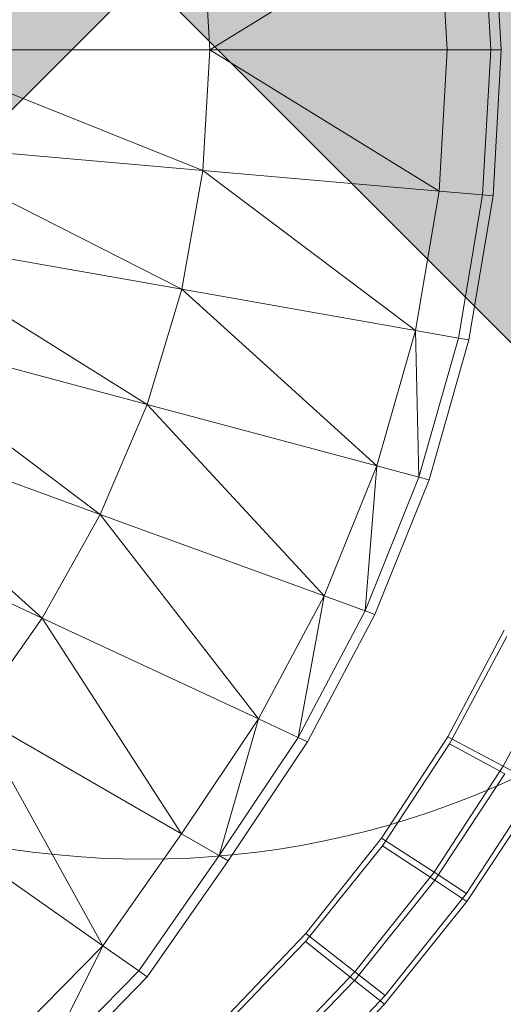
# Model space of a CAD drawing. Header units: metres. Extents: x 397.7 to 427.5, y 12.7 to 28.4.
# Tile 94 of 133: x 408.1992 to 408.254, y 27.123 to 27.2346. Entities that reach past the tile are written whole.
import ezdxf

# ---------------------------------------------------------------- set-up
doc = ezdxf.new("R2010")
doc.units = ezdxf.units.M
doc.layers.add('A-DETL-____-MBND', color=7, linetype='Continuous', lineweight=18)
doc.layers.add('A-DETL-GENF-OTLN', color=7, linetype='Continuous', lineweight=18)

# ---------------------------------------------------------------- blocks, each defined once
blk = doc.blocks.new('Family - Inodor P4-154500-07_ENLLUMENAT_P4')
at = {"layer": 'A-DETL-____-MBND', "color": 253, "true_color": 0xaaaaaa}
for p, q in [((0.70015, 0.21647), (0.70107, 0.19991)), ((0.69404, 0.21593), (0.66806, 0.19991)), ((0.69494, 0.19991), (0.69404, 0.21593)), ((0.69989, 0.19991), (0.69897, 0.21636)), ((0.66806, 0.19991), (0.66725, 0.21359)), ((0.66806, 0.19991), (0.63302, 0.19991)), ((0.66725, 0.18624), (0.63302, 0.19991)), ((0.66806, 0.19991), (0.66725, 0.18624)), ((0.69494, 0.19991), (0.66806, 0.19991)), ((0.69404, 0.1839), (0.66806, 0.19991)), ((0.69494, 0.19991), (0.69404, 0.1839)), ((0.69989, 0.19991), (0.69494, 0.19991)), ((0.69989, 0.19991), (0.69897, 0.18347)), ((0.70107, 0.19991), (0.69989, 0.19991)), ((0.70107, 0.19991), (0.70015, 0.18336)), ((0.66725, 0.18624), (0.63233, 0.1893)), ((0.66485, 0.17278), (0.63233, 0.1893)), ((0.66725, 0.18624), (0.66485, 0.17278)), ((0.69404, 0.1839), (0.66725, 0.18624)), ((0.69136, 0.1681), (0.66725, 0.18624)), ((0.69404, 0.1839), (0.69136, 0.1681)), ((0.69897, 0.18347), (0.69404, 0.1839)), ((0.69897, 0.18347), (0.69623, 0.16724)), ((0.70015, 0.18336), (0.6974, 0.16704)), ((0.70015, 0.18336), (0.69897, 0.18347)), ((0.66485, 0.17278), (0.63029, 0.17887)), ((0.66094, 0.15973), (0.63029, 0.17887)), ((0.66485, 0.17278), (0.66094, 0.15973)), ((0.69136, 0.1681), (0.66485, 0.17278)), ((0.68697, 0.15275), (0.66485, 0.17278)), ((0.66094, 0.15973), (0.62697, 0.16883)), ((0.65562, 0.14726), (0.62697, 0.16883)), ((0.69136, 0.1681), (0.68697, 0.15275)), ((0.69623, 0.16724), (0.69136, 0.1681)), ((0.69174, 0.15147), (0.69136, 0.1681)), ((0.69623, 0.16724), (0.69174, 0.15147)), ((0.6974, 0.16704), (0.69289, 0.15117)), ((0.6974, 0.16704), (0.69623, 0.16724)), ((0.66094, 0.15973), (0.65562, 0.14726)), ((0.68697, 0.15275), (0.66094, 0.15973)), ((0.68099, 0.13803), (0.66094, 0.15973)), ((0.65562, 0.14726), (0.62251, 0.15931)), ((0.62251, 0.15931), (0.64904, 0.13552)), ((0.68697, 0.15275), (0.68099, 0.13803)), ((0.68564, 0.13633), (0.68697, 0.15275)), ((0.69174, 0.15147), (0.68697, 0.15275)), ((0.69174, 0.15147), (0.68564, 0.13633)), ((0.69289, 0.15117), (0.68675, 0.13593)), ((0.69289, 0.15117), (0.69174, 0.15147)), ((0.64904, 0.13552), (0.61704, 0.15045)), ((0.65562, 0.14726), (0.64904, 0.13552)), ((0.68099, 0.13803), (0.65562, 0.14726)), ((0.67355, 0.12409), (0.65562, 0.14726)), ((0.68099, 0.13803), (0.67355, 0.12409)), ((0.67804, 0.122), (0.68099, 0.13803)), ((0.68564, 0.13633), (0.68099, 0.13803)), ((0.68564, 0.13633), (0.67804, 0.122)), ((0.68675, 0.13593), (0.68564, 0.13633)), ((0.64904, 0.13552), (0.64137, 0.12462)), ((0.67355, 0.12409), (0.64904, 0.13552)), ((0.64904, 0.13552), (0.66482, 0.11108)), ((0.68675, 0.13593), (0.67911, 0.1215)), ((0.69502, 0.12208), (0.70141, 0.13416)), ((0.69502, 0.12208), (0.70141, 0.13416)), ((0.69502, 0.12208), (0.70141, 0.13416)), ((0.70141, 0.13416), (0.69502, 0.12208)), ((0.69523, 0.12126), (0.70172, 0.13342)), ((0.69523, 0.12126), (0.70172, 0.13342)), ((0.70799, 0.13137), (0.70131, 0.11873)), ((0.70799, 0.13137), (0.70131, 0.11873)), ((0.66482, 0.11108), (0.64137, 0.12462)), ((0.64137, 0.12462), (0.65593, 0.0984)), ((0.67355, 0.12409), (0.66482, 0.11108)), ((0.6691, 0.10861), (0.67355, 0.12409)), ((0.67804, 0.122), (0.67355, 0.12409)), ((0.67804, 0.122), (0.6691, 0.10861)), ((0.67911, 0.1215), (0.67804, 0.122)), ((0.68752, 0.11059), (0.69502, 0.12208)), ((0.68752, 0.11059), (0.69502, 0.12208)), ((0.68752, 0.11059), (0.69502, 0.12208)), ((0.69502, 0.12208), (0.68752, 0.11059)), ((0.69502, 0.12208), (0.70131, 0.11873)), ((0.70131, 0.11873), (0.69502, 0.12208)), ((0.67911, 0.1215), (0.67013, 0.10801)), ((0.6876, 0.10971), (0.69523, 0.12126)), ((0.6876, 0.10971), (0.69523, 0.12126)), ((0.69523, 0.12126), (0.7015, 0.11789)), ((0.7015, 0.11789), (0.69523, 0.12126)), ((0.70131, 0.11873), (0.69346, 0.10672)), ((0.70131, 0.11873), (0.69346, 0.10672)), ((0.70131, 0.11873), (0.70519, 0.11667)), ((0.70519, 0.11667), (0.70131, 0.11873)), ((0.69353, 0.10581), (0.7015, 0.11789)), ((0.69353, 0.10581), (0.7015, 0.11789)), ((0.70519, 0.11667), (0.69713, 0.10433)), ((0.70519, 0.11667), (0.69713, 0.10433)), ((0.69719, 0.1034), (0.70537, 0.11581)), ((0.69719, 0.1034), (0.70537, 0.11581)), ((0.65593, 0.0984), (0.63275, 0.11463)), ((0.66482, 0.11108), (0.65593, 0.0984)), ((0.6691, 0.10861), (0.66482, 0.11108)), ((0.67894, 0.0998), (0.68752, 0.11059)), ((0.67894, 0.0998), (0.68752, 0.11059)), ((0.67894, 0.0998), (0.68752, 0.11059)), ((0.68752, 0.11059), (0.67894, 0.0998)), ((0.68752, 0.11059), (0.69346, 0.10672)), ((0.69346, 0.10672), (0.68752, 0.11059)), ((0.6789, 0.09887), (0.6876, 0.10971)), ((0.6789, 0.09887), (0.6876, 0.10971)), ((0.6876, 0.10971), (0.69353, 0.10581)), ((0.69353, 0.10581), (0.6876, 0.10971)), ((0.6691, 0.10861), (0.65998, 0.09556)), ((0.67013, 0.10801), (0.6691, 0.10861)), ((0.67013, 0.10801), (0.66095, 0.09488)), ((0.69346, 0.10672), (0.68449, 0.09544)), ((0.69346, 0.10672), (0.68449, 0.09544)), ((0.69346, 0.10672), (0.69713, 0.10433)), ((0.69713, 0.10433), (0.69346, 0.10672)), ((0.68443, 0.09447), (0.69353, 0.10581)), ((0.68443, 0.09447), (0.69353, 0.10581)), ((0.69353, 0.10581), (0.69719, 0.1034)), ((0.69719, 0.1034), (0.69353, 0.10581)), ((0.69713, 0.10433), (0.68792, 0.09274)), ((0.69713, 0.10433), (0.68792, 0.09274)), ((0.68784, 0.09176), (0.69719, 0.1034)), ((0.68784, 0.09176), (0.69719, 0.1034)), ((0.66938, 0.08979), (0.67894, 0.0998)), ((0.66938, 0.08979), (0.67894, 0.0998)), ((0.66938, 0.08979), (0.67894, 0.0998)), ((0.67894, 0.0998), (0.66938, 0.08979)), ((0.67894, 0.0998), (0.68449, 0.09544)), ((0.68449, 0.09544), (0.67894, 0.0998)), ((0.65593, 0.0984), (0.64505, 0.08739)), ((0.64884, 0.08421), (0.65593, 0.0984)), ((0.65998, 0.09556), (0.65593, 0.0984)), ((0.6692, 0.08882), (0.6789, 0.09887)), ((0.6692, 0.08882), (0.6789, 0.09887)), ((0.6789, 0.09887), (0.68443, 0.09447)), ((0.68443, 0.09447), (0.6789, 0.09887)), ((0.65998, 0.09556), (0.64884, 0.08421)), ((0.66095, 0.09488), (0.64975, 0.08345)), ((0.66095, 0.09488), (0.65998, 0.09556)), ((0.68449, 0.09544), (0.67448, 0.08497)), ((0.68449, 0.09544), (0.67448, 0.08497)), ((0.68449, 0.09544), (0.68792, 0.09274)), ((0.68792, 0.09274), (0.68449, 0.09544)), ((0.67427, 0.08395), (0.68443, 0.09447)), ((0.67427, 0.08395), (0.68443, 0.09447)), ((0.68443, 0.09447), (0.68784, 0.09176)), ((0.68784, 0.09176), (0.68443, 0.09447)), ((0.68792, 0.09274), (0.67764, 0.08198)), ((0.68792, 0.09274), (0.67764, 0.08198)), ((0.6774, 0.08095), (0.68784, 0.09176)), ((0.6774, 0.08095), (0.68784, 0.09176))]:
    blk.add_line(p, q, dxfattribs=at)
blk = doc.blocks.new('LONDR55-XX_ZZ-ARQ-CAA-M3D-Londres55_ifc-1-07_ENLLUMENAT_P4')
at = {"layer": 'A-DETL-____-MBND', "color": 253, "lineweight": 18, "true_color": 0xaaaaaa}
blk.add_blockref('Family - Inodor P4-154500-07_ENLLUMENAT_P4', (407.55268, 27.03126), dxfattribs=at)
blk = doc.blocks.new('ZYR_06_02_02 Down Superficie - L 01-834878-07_ENLLUMENAT_P4')
at = {"layer": 'A-DETL-GENF-OTLN', "true_color": 0x00c400}
for points in [[(-0.07071, -0.07071), (0, 0), (-0.07071, 0.07071), (-0.0866, 0.05), (-0.09659, 0.02588), (-0.1, 0), (-0.09659, -0.02588), (-0.0866, -0.05)], [(0.07071, -0.07071), (0.0866, -0.05), (0.09659, -0.02588), (0.1, 0), (0.09659, 0.02588), (0.0866, 0.05), (0.07071, 0.07071), (0, 0)]]:
    blk.add_hatch(color=92, dxfattribs=at).paths.add_polyline_path(points)
at = {"layer": 'A-DETL-GENF-OTLN', "color": 92, "true_color": 0x00c400}
for p, q in [((-0.07071, 0.07071), (0.07071, -0.07071)), ((-0.07071, -0.07071), (0.07071, 0.07071)), ((-0.07071, -0.07071), (0, 0)), ((0, 0), (0.07071, -0.07071))]:
    blk.add_line(p, q, dxfattribs=at)
blk.add_circle((0, 0), 0.1, dxfattribs=at)

msp = doc.modelspace()

# ---------------------------------------------------------------- block references
at = {"lineweight": 5}
msp.add_blockref('LONDR55-XX_ZZ-ARQ-CAA-M3D-Londres55_ifc-1-07_ENLLUMENAT_P4', (0, 0), dxfattribs=at)
at = {"layer": 'A-DETL-GENF-OTLN', "color": 92, "true_color": 0x00c400}
msp.add_blockref('ZYR_06_02_02 Down Superficie - L 01-834878-07_ENLLUMENAT_P4', (408.21336, 27.23946), dxfattribs=at)

doc.saveas('drawing.dxf')
